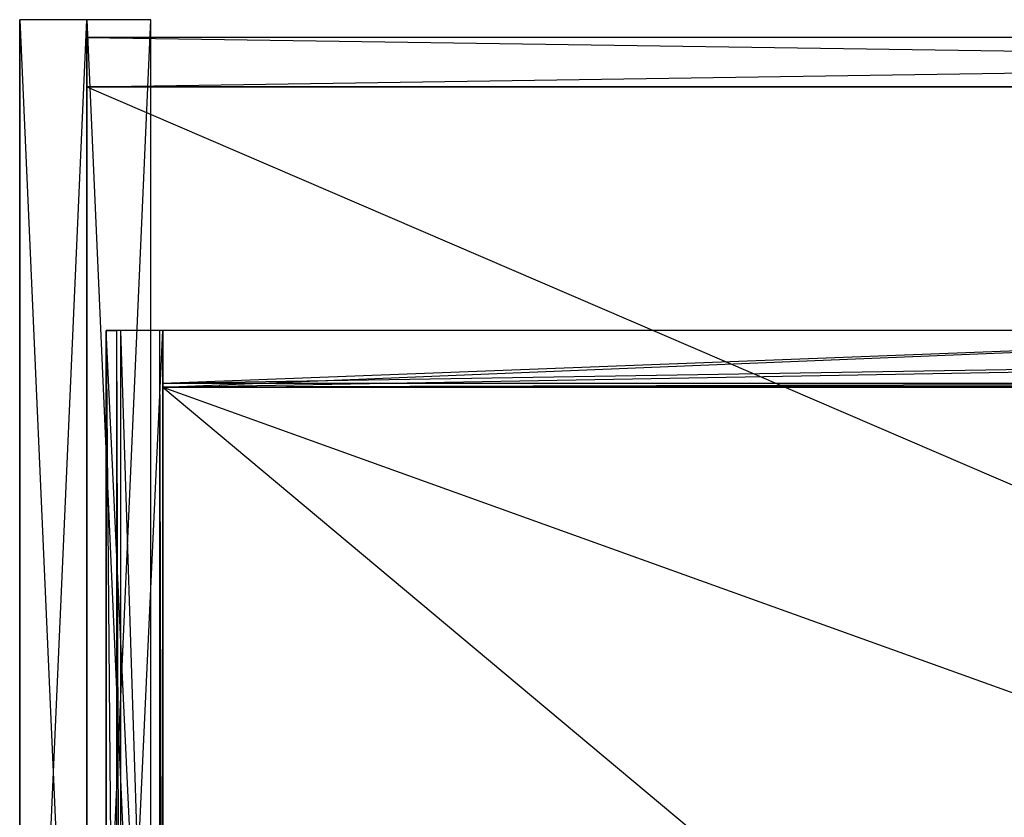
# Model space of a CAD drawing. Extents: x 0 to 0.987, y -0.451 to 0.
# Tile 16 of 33: x 0 to 0.278, y -0.226 to 0. Entities that reach past the tile are written whole.
import ezdxf

# ---------------------------------------------------------------- set-up
doc = ezdxf.new("R2010")
doc.units = 0
for name, color, linetype in [('L11_SCHUBO_N_A700ZZ__5___REPLAC', 7, 'CONTINUOUS'), ('L13_SCHUBO_N_A700ZZ__3___REPLAC', 7, 'CONTINUOUS'), ('L14_SCHUBO_N_A700ZZ__2___REPLAC', 7, 'CONTINUOUS'), ('L1_KORPUS_N_A69000__2___REPLACE', 7, 'CONTINUOUS'), ('L21_SCHUBU_N_A69000__3___REPLAC', 7, 'CONTINUOUS'), ('L22_SCHUBU_N_A69000__2___REPLAC', 7, 'CONTINUOUS'), ('L24_SCHUBU_N_A69000__0___REPLAC', 7, 'CONTINUOUS'), ('L2_KORPUS_N_A69000__1___REPLACE', 7, 'CONTINUOUS'), ('L3_KORPUS_N_A69000__0___REPLACE', 7, 'CONTINUOUS'), ('L4_BLENDE_N_A69000__1___REPLACE', 7, 'CONTINUOUS')]:
    doc.layers.add(name, color=color, linetype=linetype)

msp = doc.modelspace()

# ---------------------------------------------------------------- linework, layer by layer
at = {"layer": 'L11_SCHUBO_N_A700ZZ__5___REPLAC', "color": 8}
for points, invisible_edges in [([(0.429996, -0.104, 0.2334), (0.040443, -0.43, 0.2334), (0.040443, -0.104, 0.2334), (0.429996, -0.104, 0.2334)], 13), ([(0.040443, -0.43, 0.2334), (0.429996, -0.104, 0.2334), (0.429996, -0.43, 0.2334), (0.040443, -0.43, 0.2334)], 14), ([(0.429996, -0.43, 0.2494), (0.040443, -0.104, 0.2494), (0.040443, -0.43, 0.2494), (0.429996, -0.43, 0.2494)], 13), ([(0.040443, -0.104, 0.2494), (0.429996, -0.43, 0.2494), (0.429996, -0.104, 0.2494), (0.040443, -0.104, 0.2494)], 14), ([(0.040443, -0.43, 0.2494), (0.040443, -0.104, 0.2334), (0.040443, -0.43, 0.2334), (0.040443, -0.43, 0.2494)], 13), ([(0.040443, -0.104, 0.2334), (0.040443, -0.43, 0.2494), (0.040443, -0.104, 0.2494), (0.040443, -0.104, 0.2334)], 14), ([(0.040443, -0.104, 0.2334), (0.429996, -0.104, 0.2494), (0.429996, -0.104, 0.2334), (0.040443, -0.104, 0.2334)], 13), ([(0.429996, -0.104, 0.2494), (0.040443, -0.104, 0.2334), (0.040443, -0.104, 0.2494), (0.429996, -0.104, 0.2494)], 14)]:
    msp.add_3dface(points, dxfattribs=dict(at, invisible_edges=invisible_edges))
at = {"layer": 'L13_SCHUBO_N_A700ZZ__3___REPLAC', "color": 8}
for points, invisible_edges in [([(0.027425, -0.43, 0.316403), (0.0245, -0.088, 0.2774), (0.0245, -0.43, 0.2774), (0.027425, -0.43, 0.316403)], 13), ([(0.0245, -0.088, 0.2774), (0.027425, -0.43, 0.316403), (0.027425, -0.088, 0.316403), (0.0245, -0.088, 0.2774)], 14), ([(0.0245, -0.43, 0.2774), (0.0245, -0.088, 0.2334), (0.0245, -0.43, 0.2334), (0.0245, -0.43, 0.2774)], 13), ([(0.0245, -0.088, 0.2334), (0.0245, -0.43, 0.2774), (0.0245, -0.088, 0.2774), (0.0245, -0.088, 0.2334)], 14), ([(0.0245, -0.088, 0.2774), (0.0405, -0.088, 0.2334), (0.0245, -0.088, 0.2334), (0.0245, -0.088, 0.2774)], 13), ([(0.0405, -0.088, 0.2334), (0.0245, -0.088, 0.2774), (0.0405, -0.088, 0.3164), (0.0405, -0.088, 0.2334)], 10), ([(0.0405, -0.088, 0.3164), (0.0245, -0.088, 0.2774), (0.027425, -0.088, 0.316403), (0.0405, -0.088, 0.3164)], 13), ([(0.0245, -0.088, 0.2334), (0.0405, -0.43, 0.2334), (0.0245, -0.43, 0.2334), (0.0245, -0.088, 0.2334)], 13), ([(0.0405, -0.43, 0.2334), (0.0245, -0.088, 0.2334), (0.0405, -0.088, 0.2334), (0.0405, -0.43, 0.2334)], 14), ([(0.028503, -0.43, 0.3174), (0.027425, -0.088, 0.316403), (0.027425, -0.43, 0.316403), (0.028503, -0.43, 0.3174)], 13), ([(0.027425, -0.088, 0.316403), (0.028503, -0.43, 0.3174), (0.028503, -0.088, 0.3174), (0.027425, -0.088, 0.316403)], 14), ([(0.0405, -0.088, 0.3164), (0.027425, -0.088, 0.316403), (0.0395, -0.088, 0.3174), (0.0405, -0.088, 0.3164)], 14), ([(0.0395, -0.088, 0.3174), (0.027425, -0.088, 0.316403), (0.028503, -0.088, 0.3174), (0.0395, -0.088, 0.3174)], 15), ([(0.0395, -0.43, 0.3174), (0.028503, -0.088, 0.3174), (0.028503, -0.43, 0.3174), (0.0395, -0.43, 0.3174)], 13), ([(0.028503, -0.088, 0.3174), (0.0395, -0.43, 0.3174), (0.0395, -0.088, 0.3174), (0.028503, -0.088, 0.3174)], 14), ([(0.0405, -0.43, 0.3164), (0.0395, -0.088, 0.3174), (0.0395, -0.43, 0.3174), (0.0405, -0.43, 0.3164)], 13), ([(0.0395, -0.088, 0.3174), (0.0405, -0.43, 0.3164), (0.0405, -0.088, 0.3164), (0.0395, -0.088, 0.3174)], 14), ([(0.0405, -0.088, 0.2334), (0.0405, -0.43, 0.3164), (0.0405, -0.43, 0.2334), (0.0405, -0.088, 0.2334)], 13), ([(0.0405, -0.43, 0.3164), (0.0405, -0.088, 0.2334), (0.0405, -0.088, 0.3164), (0.0405, -0.43, 0.3164)], 14)]:
    msp.add_3dface(points, dxfattribs=dict(at, invisible_edges=invisible_edges))
at = {"layer": 'L14_SCHUBO_N_A700ZZ__2___REPLAC', "color": 8}
for points, invisible_edges in [([(0.0405, -0.088, 0.2334), (0.43, -0.088, 0.3174), (0.43, -0.088, 0.2334), (0.0405, -0.088, 0.2334)], 13), ([(0.43, -0.088, 0.3174), (0.0405, -0.088, 0.2334), (0.0405, -0.088, 0.3174), (0.43, -0.088, 0.3174)], 14), ([(0.0405, -0.104, 0.3164), (0.0405, -0.088, 0.2334), (0.0405, -0.104, 0.2334), (0.0405, -0.104, 0.3164)], 13), ([(0.0405, -0.088, 0.2334), (0.0405, -0.104, 0.3164), (0.0405, -0.103, 0.3174), (0.0405, -0.088, 0.2334)], 10), ([(0.0405, -0.088, 0.2334), (0.0405, -0.103, 0.3174), (0.0405, -0.088, 0.3174), (0.0405, -0.088, 0.2334)], 15), ([(0.0405, -0.103, 0.3174), (0.43, -0.088, 0.3174), (0.0405, -0.088, 0.3174), (0.0405, -0.103, 0.3174)], 13), ([(0.43, -0.088, 0.3174), (0.0405, -0.103, 0.3174), (0.43, -0.103, 0.3174), (0.43, -0.088, 0.3174)], 14), ([(0.43, -0.088, 0.2334), (0.0405, -0.104, 0.2334), (0.0405, -0.088, 0.2334), (0.43, -0.088, 0.2334)], 13), ([(0.0405, -0.104, 0.2334), (0.43, -0.088, 0.2334), (0.43, -0.104, 0.2334), (0.0405, -0.104, 0.2334)], 14), ([(0.0405, -0.104, 0.3164), (0.43, -0.103, 0.3174), (0.0405, -0.103, 0.3174), (0.0405, -0.104, 0.3164)], 13), ([(0.43, -0.103, 0.3174), (0.0405, -0.104, 0.3164), (0.43, -0.104, 0.3164), (0.43, -0.103, 0.3174)], 14), ([(0.43, -0.104, 0.3164), (0.0405, -0.104, 0.2334), (0.43, -0.104, 0.2334), (0.43, -0.104, 0.3164)], 13), ([(0.0405, -0.104, 0.2334), (0.43, -0.104, 0.3164), (0.0405, -0.104, 0.3164), (0.0405, -0.104, 0.2334)], 14)]:
    msp.add_3dface(points, dxfattribs=dict(at, invisible_edges=invisible_edges))
at = {"layer": 'L1_KORPUS_N_A69000__2___REPLACE', "color": 8}
for points, invisible_edges in [([(0, 0, 0.4), (0.019, 0), (0, 0), (0, 0, 0.4)], 13), ([(0.019, 0), (0, 0, 0.4), (0.019, 0, 0.4), (0.019, 0)], 14), ([(0, -0.428, 0.4), (0, 0), (0, -0.428), (0, -0.428, 0.4)], 13), ([(0, 0), (0, -0.428, 0.4), (0, 0, 0.4), (0, 0)], 14), ([(0.019, -0.428, 0.4), (0, 0, 0.4), (0, -0.428, 0.4), (0.019, -0.428, 0.4)], 13), ([(0, 0, 0.4), (0.019, -0.428, 0.4), (0.019, 0, 0.4), (0, 0, 0.4)], 14), ([(0.019, 0), (0, -0.428), (0, 0), (0.019, 0)], 13), ([(0, -0.428), (0.019, 0), (0.019, -0.428), (0, -0.428)], 14), ([(0.019, 0), (0.019, -0.428, 0.4), (0.019, -0.428), (0.019, 0)], 13), ([(0.019, -0.428, 0.4), (0.019, 0), (0.019, 0, 0.4), (0.019, -0.428, 0.4)], 14)]:
    msp.add_3dface(points, dxfattribs=dict(at, invisible_edges=invisible_edges))
at = {"layer": 'L21_SCHUBU_N_A69000__3___REPLAC', "color": 8}
for points, invisible_edges in [([(0.027425, -0.43, 0.116403), (0.0245, -0.088, 0.0774), (0.0245, -0.43, 0.0774), (0.027425, -0.43, 0.116403)], 13), ([(0.0245, -0.088, 0.0774), (0.027425, -0.43, 0.116403), (0.027425, -0.088, 0.116403), (0.0245, -0.088, 0.0774)], 14), ([(0.0245, -0.43, 0.0774), (0.0245, -0.088, 0.0334), (0.0245, -0.43, 0.0334), (0.0245, -0.43, 0.0774)], 13), ([(0.0245, -0.088, 0.0334), (0.0245, -0.43, 0.0774), (0.0245, -0.088, 0.0774), (0.0245, -0.088, 0.0334)], 14), ([(0.0405, -0.088, 0.0334), (0.0245, -0.43, 0.0334), (0.0245, -0.088, 0.0334), (0.0405, -0.088, 0.0334)], 13), ([(0.0245, -0.43, 0.0334), (0.0405, -0.088, 0.0334), (0.0405, -0.43, 0.0334), (0.0245, -0.43, 0.0334)], 14), ([(0.0245, -0.088, 0.0774), (0.0405, -0.088, 0.0334), (0.0245, -0.088, 0.0334), (0.0245, -0.088, 0.0774)], 13), ([(0.0405, -0.088, 0.0334), (0.0245, -0.088, 0.0774), (0.0405, -0.088, 0.1164), (0.0405, -0.088, 0.0334)], 10), ([(0.0405, -0.088, 0.1164), (0.0245, -0.088, 0.0774), (0.027425, -0.088, 0.116403), (0.0405, -0.088, 0.1164)], 13), ([(0.028503, -0.43, 0.1174), (0.027425, -0.088, 0.116403), (0.027425, -0.43, 0.116403), (0.028503, -0.43, 0.1174)], 13), ([(0.027425, -0.088, 0.116403), (0.028503, -0.43, 0.1174), (0.028503, -0.088, 0.1174), (0.027425, -0.088, 0.116403)], 14), ([(0.0405, -0.088, 0.1164), (0.027425, -0.088, 0.116403), (0.0395, -0.088, 0.1174), (0.0405, -0.088, 0.1164)], 14), ([(0.0395, -0.088, 0.1174), (0.027425, -0.088, 0.116403), (0.028503, -0.088, 0.1174), (0.0395, -0.088, 0.1174)], 15), ([(0.0395, -0.43, 0.1174), (0.028503, -0.088, 0.1174), (0.028503, -0.43, 0.1174), (0.0395, -0.43, 0.1174)], 13), ([(0.028503, -0.088, 0.1174), (0.0395, -0.43, 0.1174), (0.0395, -0.088, 0.1174), (0.028503, -0.088, 0.1174)], 14), ([(0.0405, -0.43, 0.1164), (0.0395, -0.088, 0.1174), (0.0395, -0.43, 0.1174), (0.0405, -0.43, 0.1164)], 13), ([(0.0395, -0.088, 0.1174), (0.0405, -0.43, 0.1164), (0.0405, -0.088, 0.1164), (0.0395, -0.088, 0.1174)], 14), ([(0.0405, -0.088, 0.0334), (0.0405, -0.43, 0.1164), (0.0405, -0.43, 0.0334), (0.0405, -0.088, 0.0334)], 13), ([(0.0405, -0.43, 0.1164), (0.0405, -0.088, 0.0334), (0.0405, -0.088, 0.1164), (0.0405, -0.43, 0.1164)], 14)]:
    msp.add_3dface(points, dxfattribs=dict(at, invisible_edges=invisible_edges))
at = {"layer": 'L22_SCHUBU_N_A69000__2___REPLAC', "color": 8}
for points, invisible_edges in [([(0.9465, -0.43, 0.0494), (0.0405, -0.104, 0.0494), (0.0405, -0.43, 0.0494), (0.9465, -0.43, 0.0494)], 13), ([(0.0405, -0.104, 0.0494), (0.9465, -0.43, 0.0494), (0.946513, -0.104, 0.0494), (0.0405, -0.104, 0.0494)], 14), ([(0.946513, -0.104, 0.0334), (0.0405, -0.43, 0.0334), (0.0405, -0.104, 0.0334), (0.946513, -0.104, 0.0334)], 13), ([(0.0405, -0.43, 0.0334), (0.946513, -0.104, 0.0334), (0.9465, -0.43, 0.0334), (0.0405, -0.43, 0.0334)], 14), ([(0.0405, -0.43, 0.0494), (0.0405, -0.104, 0.0334), (0.0405, -0.43, 0.0334), (0.0405, -0.43, 0.0494)], 13), ([(0.0405, -0.104, 0.0334), (0.0405, -0.43, 0.0494), (0.0405, -0.104, 0.0494), (0.0405, -0.104, 0.0334)], 14), ([(0.0405, -0.104, 0.0494), (0.946513, -0.104, 0.0334), (0.0405, -0.104, 0.0334), (0.0405, -0.104, 0.0494)], 13), ([(0.946513, -0.104, 0.0334), (0.0405, -0.104, 0.0494), (0.946513, -0.104, 0.0494), (0.946513, -0.104, 0.0334)], 14)]:
    msp.add_3dface(points, dxfattribs=dict(at, invisible_edges=invisible_edges))
at = {"layer": 'L24_SCHUBU_N_A69000__0___REPLAC', "color": 8}
for points, invisible_edges in [([(0.0405, -0.088, 0.0334), (0.9465, -0.088, 0.1174), (0.9465, -0.088, 0.0334), (0.0405, -0.088, 0.0334)], 13), ([(0.9465, -0.088, 0.1174), (0.0405, -0.088, 0.0334), (0.0405, -0.088, 0.1174), (0.9465, -0.088, 0.1174)], 14), ([(0.0405, -0.104, 0.1164), (0.0405, -0.088, 0.0334), (0.0405, -0.104, 0.0334), (0.0405, -0.104, 0.1164)], 13), ([(0.0405, -0.088, 0.0334), (0.0405, -0.104, 0.1164), (0.0405, -0.103, 0.1174), (0.0405, -0.088, 0.0334)], 10), ([(0.0405, -0.088, 0.0334), (0.0405, -0.103, 0.1174), (0.0405, -0.088, 0.1174), (0.0405, -0.088, 0.0334)], 15), ([(0.0405, -0.103, 0.1174), (0.9465, -0.088, 0.1174), (0.0405, -0.088, 0.1174), (0.0405, -0.103, 0.1174)], 13), ([(0.9465, -0.088, 0.1174), (0.0405, -0.103, 0.1174), (0.9465, -0.103, 0.1174), (0.9465, -0.088, 0.1174)], 14), ([(0.9465, -0.088, 0.0334), (0.0405, -0.104, 0.0334), (0.0405, -0.088, 0.0334), (0.9465, -0.088, 0.0334)], 13), ([(0.0405, -0.104, 0.0334), (0.9465, -0.088, 0.0334), (0.9465, -0.104, 0.0334), (0.0405, -0.104, 0.0334)], 14), ([(0.0405, -0.104, 0.1164), (0.9465, -0.103, 0.1174), (0.0405, -0.103, 0.1174), (0.0405, -0.104, 0.1164)], 13), ([(0.9465, -0.103, 0.1174), (0.0405, -0.104, 0.1164), (0.9465, -0.104, 0.1164), (0.9465, -0.103, 0.1174)], 14), ([(0.9465, -0.104, 0.1164), (0.0405, -0.104, 0.0334), (0.9465, -0.104, 0.0334), (0.9465, -0.104, 0.1164)], 13), ([(0.0405, -0.104, 0.0334), (0.9465, -0.104, 0.1164), (0.0405, -0.104, 0.1164), (0.0405, -0.104, 0.0334)], 14)]:
    msp.add_3dface(points, dxfattribs=dict(at, invisible_edges=invisible_edges))
at = {"layer": 'L2_KORPUS_N_A69000__1___REPLACE', "color": 8}
for points, invisible_edges in [([(0.019, -0.019, 0.1405), (0.019, -0.005, 0.0005), (0.019, -0.019, 0.0005), (0.019, -0.019, 0.1405)], 13), ([(0.019, -0.005, 0.0005), (0.019, -0.019, 0.1405), (0.019, -0.005, 0.1405), (0.019, -0.005, 0.0005)], 14), ([(0.019, -0.005, 0.1405), (0.968, -0.005, 0.0005), (0.019, -0.005, 0.0005), (0.019, -0.005, 0.1405)], 13), ([(0.968, -0.005, 0.0005), (0.019, -0.005, 0.1405), (0.968, -0.005, 0.1405), (0.968, -0.005, 0.0005)], 14), ([(0.968, -0.005, 0.0005), (0.019, -0.019, 0.0005), (0.019, -0.005, 0.0005), (0.968, -0.005, 0.0005)], 13), ([(0.019, -0.019, 0.0005), (0.968, -0.005, 0.0005), (0.968, -0.019, 0.0005), (0.019, -0.019, 0.0005)], 14), ([(0.968, -0.019, 0.1405), (0.019, -0.005, 0.1405), (0.019, -0.019, 0.1405), (0.968, -0.019, 0.1405)], 13), ([(0.019, -0.005, 0.1405), (0.968, -0.019, 0.1405), (0.968, -0.005, 0.1405), (0.019, -0.005, 0.1405)], 14), ([(0.968, -0.019, 0.1405), (0.019, -0.019, 0.0005), (0.968, -0.019, 0.0005), (0.968, -0.019, 0.1405)], 13), ([(0.019, -0.019, 0.0005), (0.968, -0.019, 0.1405), (0.019, -0.019, 0.1405), (0.019, -0.019, 0.0005)], 14)]:
    msp.add_3dface(points, dxfattribs=dict(at, invisible_edges=invisible_edges))
at = {"layer": 'L3_KORPUS_N_A69000__0___REPLACE', "color": 8}
for points, invisible_edges in [([(0.019, -0.019, 0.0195), (0.968, -0.019, 0.0005), (0.019, -0.019, 0.0005), (0.019, -0.019, 0.0195)], 13), ([(0.968, -0.019, 0.0005), (0.019, -0.019, 0.0195), (0.968, -0.019, 0.0195), (0.968, -0.019, 0.0005)], 14), ([(0.968, -0.4275, 0.0195), (0.019, -0.019, 0.0195), (0.019, -0.4275, 0.0195), (0.968, -0.4275, 0.0195)], 13), ([(0.019, -0.019, 0.0195), (0.968, -0.4275, 0.0195), (0.968, -0.019, 0.0195), (0.019, -0.019, 0.0195)], 14), ([(0.968, -0.019, 0.0005), (0.019, -0.4275, 0.0005), (0.019, -0.019, 0.0005), (0.968, -0.019, 0.0005)], 13), ([(0.019, -0.4275, 0.0005), (0.968, -0.019, 0.0005), (0.968, -0.4275, 0.0005), (0.019, -0.4275, 0.0005)], 14), ([(0.019, -0.4275, 0.0195), (0.019, -0.019, 0.0005), (0.019, -0.4275, 0.0005), (0.019, -0.4275, 0.0195)], 13), ([(0.019, -0.019, 0.0005), (0.019, -0.4275, 0.0195), (0.019, -0.019, 0.0195), (0.019, -0.019, 0.0005)], 14)]:
    msp.add_3dface(points, dxfattribs=dict(at, invisible_edges=invisible_edges))
at = {"layer": 'L4_BLENDE_N_A69000__1___REPLACE', "color": 250}
for points, invisible_edges in [([(0.019, -0.408901, 0.42), (0.019, 0, 0.36), (0.019, -0.408901, 0.36), (0.019, -0.408901, 0.42)], 13), ([(0.019, 0, 0.36), (0.019, -0.408901, 0.42), (0.019, 0, 0.42), (0.019, 0, 0.36)], 14), ([(0.019, 0, 0.42), (0.0371, 0, 0.36), (0.019, 0, 0.36), (0.019, 0, 0.42)], 13), ([(0.0371, 0, 0.36), (0.019, 0, 0.42), (0.0371, 0, 0.42), (0.0371, 0, 0.36)], 14), ([(0.0371, 0, 0.36), (0.019, -0.408901, 0.36), (0.019, 0, 0.36), (0.0371, 0, 0.36)], 13), ([(0.019, -0.408901, 0.36), (0.0371, 0, 0.36), (0.0371, -0.408901, 0.36), (0.019, -0.408901, 0.36)], 14), ([(0.0371, -0.408901, 0.42), (0.019, 0, 0.42), (0.019, -0.408901, 0.42), (0.0371, -0.408901, 0.42)], 13), ([(0.019, 0, 0.42), (0.0371, -0.408901, 0.42), (0.0371, 0, 0.42), (0.019, 0, 0.42)], 14), ([(0.0371, 0, 0.36), (0.0371, -0.408901, 0.42), (0.0371, -0.408901, 0.36), (0.0371, 0, 0.36)], 13), ([(0.0371, -0.408901, 0.42), (0.0371, 0, 0.36), (0.0371, 0, 0.42), (0.0371, -0.408901, 0.42)], 14)]:
    msp.add_3dface(points, dxfattribs=dict(at, invisible_edges=invisible_edges))

doc.saveas('drawing.dxf')
